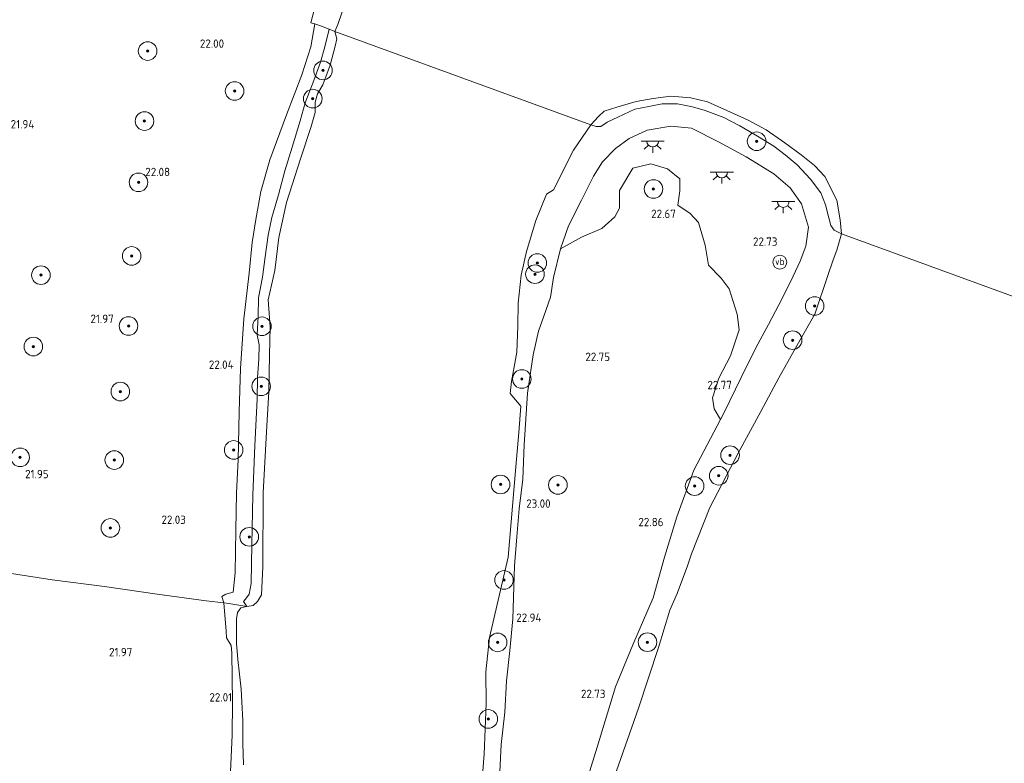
# Model space of a CAD drawing. Header units: metres. Extents: x 185049 to 189876, y 349292 to 352302.
# Tile 194 of 256: x 188892 to 189104, y 350871 to 351031. Entities that reach past the tile are written whole.
import ezdxf
from ezdxf.enums import TextEntityAlignment as Align

# ---------------------------------------------------------------- set-up
doc = ezdxf.new("R2010")
doc.units = ezdxf.units.M
for name, color, linetype, lineweight in [('B-WE-GR-BOOM-S', 90, 'Continuous', 25), ('B-WE-GR-GRAS-GV', 60, 'Continuous', 13), ('B-WE-GW-TALUD_KRUIN-G', 90, 'Continuous', 18), ('B-WE-IE-MEUBILAIR_WEGMEUBILAIR-S', 7, 'Continuous', 25), ('B-WE-IE-TERREINAFSCHEIDING_KUNSTMATIG_HEKWERK-G', 20, 'IE-TERREINAFSCHEIDING-KUNSTMATIG', 18), ('B-WE-KL-ET_LS_OV_LICHTPUNT-S', 190, 'Continuous', 25), ('B-WE-OB-BEKLEDING_STEEN-GV', 30, 'Continuous', 18), ('B-WE-OB-BEKLEDING_STORTSTEEN-GV', 30, 'Continuous', 18), ('B-WE-OB-OEVERVOORZIENING-G', 7, 'Continuous', 18), ('B-WE-OG-TERREIN_GROEN-GV', 7, 'Continuous', 18), ('B-WE-OG-WATER_HAVEN-GV', 170, 'Continuous', 18), ('B-WE-OG-WATER_POEL-GV', 7, 'Continuous', 18), ('B-WE-OG-WATER_RIVIER-GV', 130, 'Continuous', 18), ('X-XX-AL-HOOGTELABEL-S', 7, 'Continuous', 25)]:
    doc.layers.add(name, color=color, linetype=linetype, lineweight=lineweight)
doc.styles.add('NLCS-ISO', font='NLCS-ISO.ttf')
doc.styles.add('NLCS-ISO-ANNOTATIVE-T18', font='NLCS-ISO.ttf', dxfattribs={"height": 1.8})
doc.linetypes.add('IE-TERREINAFSCHEIDING-KUNSTMATIG', pattern='A,4,[82,NLCS.SHX,S=0.75,R=90,X=0,Y=0],4,-2', length=10)

# ---------------------------------------------------------------- blocks, each defined once
blk = doc.blocks.new('SAL-HOOGTELABEL-SO')
at = {"color": 0, "linetype": 'ByBlock', "lineweight": -2, "style": 'NLCS-ISO-ANNOTATIVE-T18'}
blk.add_attdef('HOOGTE', text='', height=1.8, dxfattribs=at).set_placement((2.79, 0), align=Align.RIGHT)
blk = doc.blocks.new('SGR-BOOM_01-SO')
at = {"linetype": 'ByBlock', "lineweight": 18}
h = blk.add_hatch(color=0, dxfattribs=at)
h.dxf.hatch_style = 1
edge = h.paths.add_edge_path()
edge.add_arc((0, 0), 0.25, 0, 360)
at = {"color": 0, "linetype": 'ByBlock', "lineweight": 18}
for radius in [2, 0.25]:
    blk.add_circle((0, 0), radius, dxfattribs=at)
blk = doc.blocks.new('SKL-ET_OV_LICHTPUNT-SO')
at = {"color": 0, "linetype": 'ByBlock', "lineweight": 18}
for points in [[(-1.25, 0), (-2.5, 0)], [(1.25, 0), (2.5, 0)], [(-0.92, -0.85), (-1.83, -1.7)], [(0, -1.25), (0, -2.5)], [(0.92, -0.85), (1.83, -1.7)]]:
    blk.add_lwpolyline(points, dxfattribs=at)
blk.add_lwpolyline([(0, 0), (1.25, 0, -1), (-1.25, 0)], format="xyb", close=True, dxfattribs=at)
blk = doc.blocks.new('SIE-WEG_PAAL_VERKEERSBORD-SO')
at = {"color": 0, "linetype": 'ByBlock', "lineweight": 18}
blk.add_circle((0, 0), 1.5, dxfattribs=at)
at = {"color": 0, "linetype": 'ByBlock', "lineweight": 18, "style": 'NLCS-ISO'}
blk.add_text('vb', height=1.5, dxfattribs=at).set_placement((0, 0.13), align=Align.MIDDLE_CENTER)

msp = doc.modelspace()

# ---------------------------------------------------------------- linework, layer by layer
at = {"layer": 'B-WE-GR-GRAS-GV'}
for points in [[(188956.16, 351035.619, 22.047), (188954.822, 351030.333, 22.021), (188955.669, 351030.091, 21.976), (188954.799, 351025.152, 22.021), (188952.897, 351019.14, 22.069), (188949.601, 351010.504, 22.043), (188946.028, 351000.815, 22.124), (188944.032, 350994.069, 22.08), (188942.975, 350988.013, 22.084), (188942.194, 350983.069, 22.084), (188941.566, 350976.496, 22.069), (188940.399, 350966.637, 22.091), (188939.678, 350955.997, 22.091), (188939.376, 350946.643, 22.08), (188939.175, 350936.396, 22.043), (188938.813, 350929.171, 22.009), (188938.713, 350921.196, 22.054), (188938.508, 350912.062, 22.05), (188938.12, 350907.891, 21.991), (188936.536, 350907.45, 21.966), (188935.698, 350906.954, 21.78), (188936.082, 350905.592, 21.995), (188932.326, 350906.051, 22.117), (188921.781, 350907.423, 22.102), (188910.441, 350909.125, 22.117), (188899.186, 350910.515, 22.113), (188881.108, 350913.331, 21.898)], [(188990.985, 350859.481, 20.805), (188992.084, 350873.051, 20.805), (188992.503, 350883.981, 20.805), (188992.467, 350890.736, 20.805), (188993.256, 350898.141, 20.805), (188997.288, 350915.416, 20.805), (188998.158, 350926.41, 20.805), (188998.889, 350934.809, 20.805), (188999.538, 350942.217, 20.805), (188999.975, 350947.885, 20.805), (188997.654, 350950.635, 20.805), (188997.958, 350953.185, 20.805), (188999.092, 350959.501, 20.805), (188999.365, 350965.159, 20.805), (188999.439, 350969.997, 20.805), (189000.064, 350976.05, 20.805), (189001.194, 350981.112, 20.805), (189003.227, 350987.816, 20.805), (189005.486, 350993.449, 20.805), (189006.986, 350994.433, 20.805), (189011.321, 351002.937, 20.805), (189015.036, 351008.345, 20.805), (189016.216, 351008.011, 21.165), (189017.211, 351008.006, 21.165), (189018.561, 351008.968, 21.246), (189020.867, 351010.055, 21.246), (189024.505, 351011.724, 21.213), (189027.482, 351012.329, 21.287), (189030.377, 351012.868, 21.246), (189033.667, 351012.909, 21.205), (189036.867, 351012.21, 21.172), (189039.621, 351011.481, 21.135), (189043.636, 351009.946, 21.117), (189047.113, 351008.128, 21.154), (189050.911, 351005.906, 21.135), (189054.36, 351003.78, 21.124), (189056.852, 351001.941, 21.154), (189059.432, 350999.766, 21.128), (189062.277, 350996.699, 21.098), (189064.515, 350993.742, 21.098), (189065.469, 350991.146, 21.098), (189066.217, 350988.379, 21.098), (189066.622, 350986.717, 21.076), (189067.384, 350985.698, 20.998), (189068.975, 350984.905, 20.805), (189067.961, 350981.411, 20.805), (189067.132, 350979.331, 20.805), (189065.995, 350976.002, 20.805), (189063.183, 350967.642, 20.805), (189060.053, 350962.162, 20.805), (189055.497, 350953.97, 20.805), (189051.569, 350946.722, 20.805), (189046.753, 350937.79, 20.805), (189040.617, 350926.102, 20.805), (189036.65, 350916.106, 20.805), (189035.821, 350913.571, 20.805), (189033.578, 350907.575, 20.805), (189032.051, 350903.985, 20.805), (189029.62, 350895.979, 20.805), (189025.268, 350882.952, 20.805), (189019.147, 350865.397, 20.805)], [(189013.528, 350865.331, 22.569), (189016.404, 350874.592, 22.565), (189020.368, 350887.529, 22.654), (189024.084, 350896.553, 22.673), (189028.449, 350906.702, 22.673), (189030.895, 350915.425, 22.684), (189033.525, 350924.095, 22.713), (189037.214, 350934.121, 22.71), (189042.932, 350945.032, 22.853), (189043.616, 350946.379, 22.762), (189047.357, 350954.044, 22.85), (189050.544, 350960.449, 22.721), (189053.209, 350965.41, 22.554), (189055.457, 350969.678, 22.536), (189058.038, 350974.761, 22.573), (189060.028, 350979.068, 22.587), (189061.239, 350982.286, 22.617), (189061.825, 350986.386, 22.665), (189060.347, 350991.367, 22.658), (189057.923, 350994.853, 22.658), (189054.419, 350997.817, 22.658), (189048.449, 351001.522, 22.676), (189042.524, 351004.699, 22.602), (189036.713, 351007.655, 22.602), (189032.267, 351008.054, 22.602), (189027.151, 351007.225, 22.543), (189023.305, 351005.47, 22.576), (189020.365, 351003.315, 22.576), (189017.558, 351000.396, 22.699), (189015.614, 350997.333, 22.639), (189013.032, 350992.196, 22.643), (189010.239, 350986.638, 22.665), (189008.525, 350981.742, 22.695), (189007.03, 350975.529, 22.643), (189006.364, 350971.295, 22.639), (189004.961, 350967.208, 22.639), (189003.76, 350964.028, 22.71), (189002.662, 350958.924, 22.71), (189001.405, 350950.654, 22.773), (189000.694, 350939.601, 22.91), (189000.432, 350932.217, 22.899), (188999.655, 350925.799, 22.939), (188999.132, 350919.775, 22.98), (188998.598, 350913.568, 22.965), (188998.232, 350902.129, 22.939), (188997.614, 350895.33, 22.932), (188996.898, 350888.817, 22.932), (188996.556, 350882.054, 22.958), (188995.736, 350875.145, 23.028), (188995.221, 350864.865, 23.036)], [(188881.108, 350913.331, 21.898), (188899.186, 350910.515, 22.113), (188910.441, 350909.125, 22.117), (188921.781, 350907.423, 22.102), (188932.326, 350906.051, 22.117), (188936.082, 350905.592, 21.995), (188936.611, 350899.512, 21.883), (188936.683, 350898.08, 21.873), (188937.709, 350896.444, 21.988), (188937.835, 350894.838, 21.995), (188937.975, 350884.161, 21.95), (188937.871, 350877.196, 21.902), (188937.574, 350869.289, 21.939), (188937.277, 350862.694, 21.943), (188937.25, 350854.669, 21.965), (188936.73, 350848.262, 22.013), (188936.065, 350842.218, 22.047), (188935.359, 350838.529, 22.032), (188934.451, 350832.537, 22.065), (188932.893, 350823.776, 22.161), (188895.059, 350842.389, 22.161), (188864.506, 350854.256, 22.021)], [(188937.574, 350869.289, 21.939), (188937.871, 350877.196, 21.902), (188937.975, 350884.161, 21.95), (188937.835, 350894.838, 21.995), (188937.709, 350896.444, 21.988), (188936.683, 350898.08, 21.873), (188936.611, 350899.512, 21.883), (188936.082, 350905.592, 21.995), (188937.212, 350905.454, 21.958), (188941.035, 350904.791, 20.842), (188939.776, 350904.553, 20.855), (188939.075, 350903.484, 20.855), (188938.821, 350902.134, 20.855), (188938.847, 350896.934, 20.864), (188939.093, 350893.399, 20.864), (188939.442, 350890.255, 20.864), (188939.848, 350887.032, 20.864), (188940.007, 350884.283, 20.864), (188940.168, 350880.298, 20.864), (188940.159, 350875.413, 20.864), (188940.31, 350870.742, 20.864)]]:
    msp.add_polyline3d(points, dxfattribs=at)
for points in [[(188940.364, 350905.893, 21.205), (188941.035, 350904.791, 20.842), (188937.212, 350905.454, 21.958), (188936.082, 350905.592, 21.995), (188935.698, 350906.954, 21.78), (188936.536, 350907.45, 21.966), (188938.12, 350907.891, 21.991), (188938.508, 350912.062, 22.05), (188938.713, 350921.196, 22.054), (188938.813, 350929.171, 22.009), (188939.175, 350936.396, 22.043), (188939.376, 350946.643, 22.08), (188939.678, 350955.997, 22.091), (188940.399, 350966.637, 22.091), (188941.566, 350976.496, 22.069), (188942.194, 350983.069, 22.084), (188942.975, 350988.013, 22.084), (188944.032, 350994.069, 22.08), (188946.028, 351000.815, 22.124), (188949.601, 351010.504, 22.043), (188952.897, 351019.14, 22.069), (188954.799, 351025.152, 22.021), (188955.669, 351030.091, 21.976), (188957.11, 351029.57, 21.717), (188958.767, 351028.937, 21.28), (188957.807, 351025.176, 21.439), (188956.886, 351021.839, 21.428), (188955.441, 351017.893, 21.431), (188953.632, 351013.116, 21.461), (188952.535, 351009.201, 21.435), (188950.765, 351003.584, 21.402), (188949.189, 350998.466, 21.398), (188947.835, 350993.328, 21.402), (188946.443, 350988.451, 21.406), (188945.672, 350984.636, 21.413), (188944.964, 350980.015, 21.424), (188944.418, 350975.645, 21.42), (188943.534, 350971.183, 21.446), (188943.521, 350967.193, 21.491), (188943.282, 350963.232, 21.394), (188943.736, 350961.072, 21.257), (188943.646, 350957.992, 21.25), (188943.312, 350954.042, 21.317), (188943.242, 350949.412, 21.309), (188942.781, 350939.449, 21.328), (188942.318, 350928.781, 21.302), (188942.134, 350918.171, 21.306), (188941.987, 350909.772, 21.287), (188941.539, 350907.486, 21.291), (188940.8, 350906.411, 21.298)], [(189048.449, 351001.522, 22.676), (189054.419, 350997.817, 22.658), (189057.923, 350994.853, 22.658), (189060.347, 350991.367, 22.658), (189061.825, 350986.386, 22.665), (189061.239, 350982.286, 22.617), (189060.028, 350979.068, 22.587), (189058.038, 350974.761, 22.573), (189055.457, 350969.678, 22.536), (189053.209, 350965.41, 22.554), (189050.544, 350960.449, 22.721), (189047.357, 350954.044, 22.85), (189043.616, 350946.379, 22.762), (189042.932, 350945.032, 22.853), (189041.551, 350947.326, 22.853), (189041.191, 350949.686, 22.818), (189042.584, 350953.904, 22.713), (189045.083, 350958.735, 22.643), (189046.965, 350964.281, 22.66), (189046.54, 350967.662, 22.643), (189044.81, 350973.101, 22.643), (189043.037, 350975.401, 22.748), (189040.329, 350978.185, 22.731), (189039.604, 350982.511, 22.818), (189038.18, 350987.397, 22.906), (189036.401, 350989.304, 22.906), (189033.757, 350991.067, 22.889), (189034.193, 350994.2, 22.871), (189034.15, 350996.791, 22.853), (189031.511, 350998.946, 22.871), (189027.916, 351000.016, 22.906), (189024.058, 350999.049, 22.959), (189021.166, 350994.223, 22.941), (189021.192, 350990.456, 22.959), (189020.225, 350988.586, 22.941), (189017.366, 350986.114, 22.994), (189013.023, 350984.212, 23.029), (189008.525, 350981.742, 22.695), (189010.239, 350986.638, 22.665), (189013.032, 350992.196, 22.643), (189015.614, 350997.333, 22.639), (189017.558, 351000.396, 22.699), (189020.365, 351003.315, 22.576), (189023.305, 351005.47, 22.576), (189027.151, 351007.225, 22.543), (189032.267, 351008.054, 22.602), (189036.713, 351007.655, 22.602), (189042.524, 351004.699, 22.602)]]:
    msp.add_polyline3d(points, close=True, dxfattribs=at)
at = {"layer": 'B-WE-GW-TALUD_KRUIN-G'}
for points in [[(188956.16, 351035.619, 22.047), (188954.822, 351030.333, 22.021), (188955.669, 351030.091, 21.976), (188954.799, 351025.152, 22.021), (188952.897, 351019.14, 22.069), (188949.601, 351010.504, 22.043), (188946.028, 351000.815, 22.124), (188944.032, 350994.069, 22.08), (188942.975, 350988.013, 22.084), (188942.194, 350983.069, 22.084), (188941.566, 350976.496, 22.069), (188940.399, 350966.637, 22.091), (188939.678, 350955.997, 22.091), (188939.376, 350946.643, 22.08), (188939.175, 350936.396, 22.043), (188938.813, 350929.171, 22.009), (188938.713, 350921.196, 22.054), (188938.508, 350912.062, 22.05), (188938.12, 350907.891, 21.991), (188936.536, 350907.45, 21.966), (188935.698, 350906.954, 21.78), (188936.082, 350905.592, 21.995)], [(188995.221, 350864.865, 23.036), (188995.736, 350875.145, 23.028), (188996.556, 350882.054, 22.958), (188996.898, 350888.817, 22.932), (188997.614, 350895.33, 22.932), (188998.232, 350902.129, 22.939), (188998.598, 350913.568, 22.965), (188999.132, 350919.775, 22.98), (188999.655, 350925.799, 22.939), (189000.432, 350932.217, 22.899), (189000.694, 350939.601, 22.91), (189001.405, 350950.654, 22.773), (189002.662, 350958.924, 22.71), (189003.76, 350964.028, 22.71), (189004.961, 350967.208, 22.639), (189006.364, 350971.295, 22.639), (189007.03, 350975.529, 22.643), (189008.525, 350981.742, 22.695), (189010.239, 350986.638, 22.665), (189013.032, 350992.196, 22.643), (189015.614, 350997.333, 22.639), (189017.558, 351000.396, 22.699), (189020.365, 351003.315, 22.576), (189023.305, 351005.47, 22.576), (189027.151, 351007.225, 22.543), (189032.267, 351008.054, 22.602), (189036.713, 351007.655, 22.602), (189042.524, 351004.699, 22.602), (189048.449, 351001.522, 22.676), (189054.419, 350997.817, 22.658), (189057.923, 350994.853, 22.658), (189060.347, 350991.367, 22.658), (189061.825, 350986.386, 22.665), (189061.239, 350982.286, 22.617), (189060.028, 350979.068, 22.587), (189058.038, 350974.761, 22.573), (189055.457, 350969.678, 22.536), (189053.209, 350965.41, 22.554), (189050.544, 350960.449, 22.721), (189047.357, 350954.044, 22.85), (189043.616, 350946.379, 22.762), (189042.932, 350945.032, 22.853), (189037.214, 350934.121, 22.71), (189033.525, 350924.095, 22.713), (189030.895, 350915.425, 22.684), (189028.449, 350906.702, 22.673), (189024.084, 350896.553, 22.673), (189020.368, 350887.529, 22.654), (189016.404, 350874.592, 22.565), (189013.528, 350865.331, 22.569)], [(188936.082, 350905.592, 21.995), (188936.611, 350899.512, 21.883), (188936.683, 350898.08, 21.873), (188937.709, 350896.444, 21.988), (188937.835, 350894.838, 21.995), (188937.975, 350884.161, 21.95), (188937.871, 350877.196, 21.902), (188937.574, 350869.289, 21.939), (188937.277, 350862.694, 21.943), (188937.25, 350854.669, 21.965), (188936.73, 350848.262, 22.013), (188936.065, 350842.218, 22.047), (188935.359, 350838.529, 22.032), (188934.451, 350832.537, 22.065), (188932.893, 350823.776, 22.161)]]:
    msp.add_polyline3d(points, dxfattribs=at)
at = {"layer": 'B-WE-IE-TERREINAFSCHEIDING_KUNSTMATIG_HEKWERK-G'}
for points in [[(188936.082, 350905.592, 21.995), (188932.326, 350906.051, 22.117), (188921.781, 350907.423, 22.102), (188910.441, 350909.125, 22.117), (188899.186, 350910.515, 22.113), (188881.108, 350913.331, 21.898)], [(188941.035, 350904.791, 20.842), (188937.212, 350905.454, 21.958), (188936.082, 350905.592, 21.995)]]:
    msp.add_polyline3d(points, dxfattribs=at)
at = {"layer": 'B-WE-OB-BEKLEDING_STEEN-GV'}
msp.add_polyline3d([(188962.291, 351034.784, 20.842), (188960.591, 351029.937, 20.842), (188959.975, 351028.476, 20.842), (188958.767, 351028.937, 21.28), (188957.11, 351029.57, 21.717), (188955.669, 351030.091, 21.976), (188954.822, 351030.333, 22.021), (188956.16, 351035.619, 22.047)], dxfattribs=at)
at = {"layer": 'B-WE-OB-BEKLEDING_STORTSTEEN-GV'}
for points in [[(188942.407, 350905.026, 20.842), (188941.035, 350904.791, 20.842), (188940.364, 350905.893, 21.205), (188940.8, 350906.411, 21.298), (188941.539, 350907.486, 21.291), (188941.987, 350909.772, 21.287), (188942.134, 350918.171, 21.306), (188942.318, 350928.781, 21.302), (188942.781, 350939.449, 21.328), (188943.242, 350949.412, 21.309), (188943.312, 350954.042, 21.317), (188943.646, 350957.992, 21.25), (188943.736, 350961.072, 21.257), (188943.282, 350963.232, 21.394), (188943.521, 350967.193, 21.491), (188943.534, 350971.183, 21.446), (188944.418, 350975.645, 21.42), (188944.964, 350980.015, 21.424), (188945.672, 350984.636, 21.413), (188946.443, 350988.451, 21.406), (188947.835, 350993.328, 21.402), (188949.189, 350998.466, 21.398), (188950.765, 351003.584, 21.402), (188952.535, 351009.201, 21.435), (188953.632, 351013.116, 21.461), (188955.441, 351017.893, 21.431), (188956.886, 351021.839, 21.428), (188957.807, 351025.176, 21.439), (188958.767, 351028.937, 21.28), (188959.975, 351028.476, 20.842), (188960.414, 351026.89, 20.842), (188960.055, 351025.288, 20.842), (188958.991, 351021.22, 20.842), (188957.393, 351017.003, 20.842), (188956.281, 351015.014, 20.842), (188955.713, 351013.273, 20.842), (188955.722, 351011.042, 20.842), (188954.853, 351008.039, 20.842), (188952.58, 351001.081, 20.842), (188949.566, 350991.644, 20.842), (188947.913, 350984.159, 20.842), (188947.079, 350977.043, 20.842), (188945.62, 350970.763, 20.842), (188946.048, 350964.921, 20.842), (188945.938, 350958.855, 20.842), (188945.754, 350950.948, 20.842), (188945.341, 350943.633, 20.842), (188944.578, 350929.231, 20.842), (188944.504, 350913.334, 20.842), (188944.202, 350907.336, 20.842), (188943.377, 350905.87, 20.842)], [(189040.156, 351013.286, 20.805), (189044.307, 351011.475, 20.805), (189048.899, 351009.372, 20.805), (189052.712, 351007.293, 20.805), (189056.744, 351004.533, 20.805), (189060.263, 351001.945, 20.805), (189063.118, 350999.626, 20.805), (189065.331, 350997.236, 20.805), (189067.917, 350992.142, 20.805), (189068.653, 350987.952, 20.813), (189068.975, 350984.905, 20.805), (189067.384, 350985.698, 20.998), (189066.622, 350986.717, 21.076), (189066.217, 350988.379, 21.098), (189065.469, 350991.146, 21.098), (189064.515, 350993.742, 21.098), (189062.277, 350996.699, 21.098), (189059.432, 350999.766, 21.128), (189056.852, 351001.941, 21.154), (189054.36, 351003.78, 21.124), (189050.911, 351005.906, 21.135), (189047.113, 351008.128, 21.154), (189043.636, 351009.946, 21.117), (189039.621, 351011.481, 21.135), (189036.867, 351012.21, 21.172), (189033.667, 351012.909, 21.205), (189030.377, 351012.868, 21.246), (189027.482, 351012.329, 21.287), (189024.505, 351011.724, 21.213), (189020.867, 351010.055, 21.246), (189018.561, 351008.968, 21.246), (189017.211, 351008.006, 21.165), (189016.216, 351008.011, 21.165), (189015.036, 351008.345, 20.805), (189016.654, 351010.152, 20.805), (189017.933, 351011.346, 20.805), (189020.661, 351012.192, 20.805), (189024.776, 351013.376, 20.805), (189028.468, 351014.024, 20.805), (189032.272, 351014.553, 20.805), (189036.507, 351014.177, 20.805)]]:
    msp.add_polyline3d(points, close=True, dxfattribs=at)
at = {"layer": 'B-WE-OB-OEVERVOORZIENING-G'}
for points in [[(188959.975, 351028.476, 20.842), (188960.591, 351029.937, 20.842), (188962.291, 351034.784, 20.842)], [(189068.975, 350984.905, 20.805), (189068.653, 350987.952, 20.813), (189067.917, 350992.142, 20.805), (189065.331, 350997.236, 20.805), (189063.118, 350999.626, 20.805), (189060.263, 351001.945, 20.805), (189056.744, 351004.533, 20.805), (189052.712, 351007.293, 20.805), (189048.899, 351009.372, 20.805), (189044.307, 351011.475, 20.805), (189040.156, 351013.286, 20.805), (189036.507, 351014.177, 20.805), (189032.272, 351014.553, 20.805), (189028.468, 351014.024, 20.805), (189024.776, 351013.376, 20.805), (189020.661, 351012.192, 20.805), (189017.933, 351011.346, 20.805), (189016.654, 351010.152, 20.805), (189015.036, 351008.345, 20.805)]]:
    msp.add_polyline3d(points, dxfattribs=at)
at = {"layer": 'B-WE-OG-TERREIN_GROEN-GV'}
msp.add_polyline3d([(188995.221, 350864.865, 23.036), (188995.736, 350875.145, 23.028), (188996.556, 350882.054, 22.958), (188996.898, 350888.817, 22.932), (188997.614, 350895.33, 22.932), (188998.232, 350902.129, 22.939), (188998.598, 350913.568, 22.965), (188999.132, 350919.775, 22.98), (188999.655, 350925.799, 22.939), (189000.432, 350932.217, 22.899), (189000.694, 350939.601, 22.91), (189001.405, 350950.654, 22.773), (189002.662, 350958.924, 22.71), (189003.76, 350964.028, 22.71), (189004.961, 350967.208, 22.639), (189006.364, 350971.295, 22.639), (189007.03, 350975.529, 22.643), (189008.525, 350981.742, 22.695), (189013.023, 350984.212, 23.029), (189017.366, 350986.114, 22.994), (189020.225, 350988.586, 22.941), (189021.192, 350990.456, 22.959), (189021.166, 350994.223, 22.941), (189024.058, 350999.049, 22.959), (189027.916, 351000.016, 22.906), (189031.511, 350998.946, 22.871), (189034.15, 350996.791, 22.853), (189034.193, 350994.2, 22.871), (189033.757, 350991.067, 22.889), (189036.401, 350989.304, 22.906), (189038.18, 350987.397, 22.906), (189039.604, 350982.511, 22.818), (189040.329, 350978.185, 22.731), (189043.037, 350975.401, 22.748), (189044.81, 350973.101, 22.643), (189046.54, 350967.662, 22.643), (189046.965, 350964.281, 22.66), (189045.083, 350958.735, 22.643), (189042.584, 350953.904, 22.713), (189041.191, 350949.686, 22.818), (189041.551, 350947.326, 22.853), (189042.932, 350945.032, 22.853), (189037.214, 350934.121, 22.71), (189033.525, 350924.095, 22.713), (189030.895, 350915.425, 22.684), (189028.449, 350906.702, 22.673), (189024.084, 350896.553, 22.673), (189020.368, 350887.529, 22.654), (189016.404, 350874.592, 22.565), (189013.528, 350865.331, 22.569)], dxfattribs=at)
at = {"layer": 'B-WE-OG-WATER_HAVEN-GV'}
msp.add_polyline3d([(189182.206, 350724.635, 20.805), (189006.842, 350794.484, 20.805), (189009.782, 350813.743, 20.805), (189013.028, 350832.511, 20.805), (189014.787, 350846.776, 20.805), (189019.147, 350865.397, 20.805), (189025.268, 350882.952, 20.805), (189029.62, 350895.979, 20.805), (189032.051, 350903.985, 20.805), (189033.578, 350907.575, 20.805), (189035.821, 350913.571, 20.805), (189036.65, 350916.106, 20.805), (189040.617, 350926.102, 20.805), (189046.753, 350937.79, 20.805), (189051.569, 350946.722, 20.805), (189055.497, 350953.97, 20.805), (189060.053, 350962.162, 20.805), (189063.183, 350967.642, 20.805), (189065.995, 350976.002, 20.805), (189067.132, 350979.331, 20.805), (189067.961, 350981.411, 20.805), (189068.975, 350984.905, 20.805), (189122.998, 350965.226, 20.809)], dxfattribs=at)
at = {"layer": 'B-WE-OG-WATER_POEL-GV'}
msp.add_polyline3d([(188940.31, 350870.742, 20.864), (188940.159, 350875.413, 20.864), (188940.168, 350880.298, 20.864), (188940.007, 350884.283, 20.864), (188939.848, 350887.032, 20.864), (188939.442, 350890.255, 20.864), (188939.093, 350893.399, 20.864), (188938.847, 350896.934, 20.864), (188938.821, 350902.134, 20.855), (188939.075, 350903.484, 20.855), (188939.776, 350904.553, 20.855), (188941.035, 350904.791, 20.842), (188942.407, 350905.026, 20.842), (188943.377, 350905.87, 20.842), (188944.202, 350907.336, 20.842), (188944.504, 350913.334, 20.842), (188944.578, 350929.231, 20.842), (188945.341, 350943.633, 20.842), (188945.754, 350950.948, 20.842), (188945.938, 350958.855, 20.842), (188946.048, 350964.921, 20.842), (188945.62, 350970.763, 20.842), (188947.079, 350977.043, 20.842), (188947.913, 350984.159, 20.842), (188949.566, 350991.644, 20.842), (188952.58, 351001.081, 20.842), (188954.853, 351008.039, 20.842), (188955.722, 351011.042, 20.842), (188955.713, 351013.273, 20.842), (188956.281, 351015.014, 20.842), (188957.393, 351017.003, 20.842), (188958.991, 351021.22, 20.842), (188960.055, 351025.288, 20.842), (188960.414, 351026.89, 20.842), (188959.975, 351028.476, 20.842), (189015.036, 351008.345, 20.805), (189011.321, 351002.937, 20.805), (189006.986, 350994.433, 20.805), (189005.486, 350993.449, 20.805), (189003.227, 350987.816, 20.805), (189001.194, 350981.112, 20.805), (189000.064, 350976.05, 20.805), (188999.439, 350969.997, 20.805), (188999.365, 350965.159, 20.805), (188999.092, 350959.501, 20.805), (188997.958, 350953.185, 20.805), (188997.654, 350950.635, 20.805), (188999.975, 350947.885, 20.805), (188999.538, 350942.217, 20.805), (188998.889, 350934.809, 20.805), (188998.158, 350926.41, 20.805), (188997.288, 350915.416, 20.805), (188993.256, 350898.141, 20.805), (188992.467, 350890.736, 20.805), (188992.503, 350883.981, 20.805), (188992.084, 350873.051, 20.805), (188990.985, 350859.481, 20.805)], dxfattribs=at)
at = {"layer": 'B-WE-OG-WATER_RIVIER-GV'}
msp.add_polyline3d([(189122.998, 350965.226, 20.809), (189068.975, 350984.905, 20.805), (189068.653, 350987.952, 20.813), (189067.917, 350992.142, 20.805), (189065.331, 350997.236, 20.805), (189063.118, 350999.626, 20.805), (189060.263, 351001.945, 20.805), (189056.744, 351004.533, 20.805), (189052.712, 351007.293, 20.805), (189048.899, 351009.372, 20.805), (189044.307, 351011.475, 20.805), (189040.156, 351013.286, 20.805), (189036.507, 351014.177, 20.805), (189032.272, 351014.553, 20.805), (189028.468, 351014.024, 20.805), (189024.776, 351013.376, 20.805), (189020.661, 351012.192, 20.805), (189017.933, 351011.346, 20.805), (189016.654, 351010.152, 20.805), (189015.036, 351008.345, 20.805), (188959.975, 351028.476, 20.842), (188960.591, 351029.937, 20.842), (188962.291, 351034.784, 20.842)], dxfattribs=at)

# ---------------------------------------------------------------- block references
at = {"layer": 'B-WE-GR-BOOM-S'}
for p in [(188919.714, 351024.24, 21.221), (188957.439, 351020.07, 20.976), (188938.419, 351015.646, 21.969), (188955.232, 351014.009, 21.059), (188919.036, 351009.182, 21.291), (189050.692, 351004.844, 21.28), (188917.756, 350996.015, 21.221), (189028.507, 350994.58, 22.88), (188916.282, 350980.183, 21.326), (189003.527, 350978.672, 21.498), (188896.762, 350976.058, 21.501), (189003.018, 350976.264, 21.506), (189063.177, 350969.422, 21.28), (188915.603, 350965.125, 21.361), (188944.313, 350965.061, 20.935), (188895.138, 350960.698, 21.186), (189058.421, 350962.072, 21.376), (188944.135, 350952.143, 21.018), (189000.194, 350953.723, 21.776), (188913.839, 350951.023, 21.361), (188938.225, 350938.474, 21.926), (189044.978, 350937.345, 21.254), (188892.298, 350936.88, 21.256), (188912.537, 350936.287, 21.221), (189042.545, 350932.919, 21.302), (188995.62, 350931.043, 21.146), (189007.951, 350930.946, 23.114), (189037.358, 350930.696, 22.602), (188911.708, 350921.702, 21.607), (188941.566, 350919.785, 21.43), (188996.362, 350910.512, 21.695), (188994.998, 350897.089, 21.695), (189027.215, 350897.13, 22.032), (188992.996, 350880.631, 20.898)]:
    msp.add_blockref('SGR-BOOM_01-SO', p, dxfattribs=at)
at = {"layer": 'B-WE-IE-MEUBILAIR_WEGMEUBILAIR-S'}
msp.add_blockref('SIE-WEG_PAAL_VERKEERSBORD-SO', (189055.676, 350978.841, 22.691), dxfattribs=at)
at = {"layer": 'B-WE-KL-ET_LS_OV_LICHTPUNT-S'}
for p in [(189028.335, 351004.861, 23.271), (189043.204, 350998.226, 23.115), (189056.426, 350991.874, 22.834)]:
    msp.add_blockref('SKL-ET_OV_LICHTPUNT-SO', p, dxfattribs=at)
at = {"layer": 'X-XX-AL-HOOGTELABEL-S'}
for p, values in [((188933.37, 351024.935, 22.002), {'HOOGTE': '22.00'}), ((188892.562, 351007.603, 21.939), {'HOOGTE': '21.94'}), ((188921.749, 350997.344, 22.076), {'HOOGTE': '22.08'}), ((189030.52, 350988.338, 22.669), {'HOOGTE': '22.67'}), ((189052.379, 350982.367, 22.732), {'HOOGTE': '22.73'}), ((188909.634, 350965.767, 21.969), {'HOOGTE': '21.97'}), ((189016.375, 350957.594, 22.747), {'HOOGTE': '22.75'}), ((188935.416, 350955.906, 22.043), {'HOOGTE': '22.04'}), ((189042.571, 350951.533, 22.765), {'HOOGTE': '22.77'}), ((188895.631, 350932.383, 21.954), {'HOOGTE': '21.95'}), ((189003.587, 350926.035, 22.995), {'HOOGTE': '23.00'}), ((188925.142, 350922.565, 22.032), {'HOOGTE': '22.03'}), ((189027.87, 350922.069, 22.858), {'HOOGTE': '22.86'}), ((189001.615, 350901.507, 22.936), {'HOOGTE': '22.94'}), ((188913.636, 350894.102, 21.965), {'HOOGTE': '21.97'}), ((188935.098, 350884.378, 22.009), {'HOOGTE': '22.01'}), ((189015.383, 350885.121, 22.725), {'HOOGTE': '22.73'})]:
    msp.add_blockref('SAL-HOOGTELABEL-SO', p, dxfattribs=at).add_auto_attribs(values)

doc.saveas('drawing.dxf')
